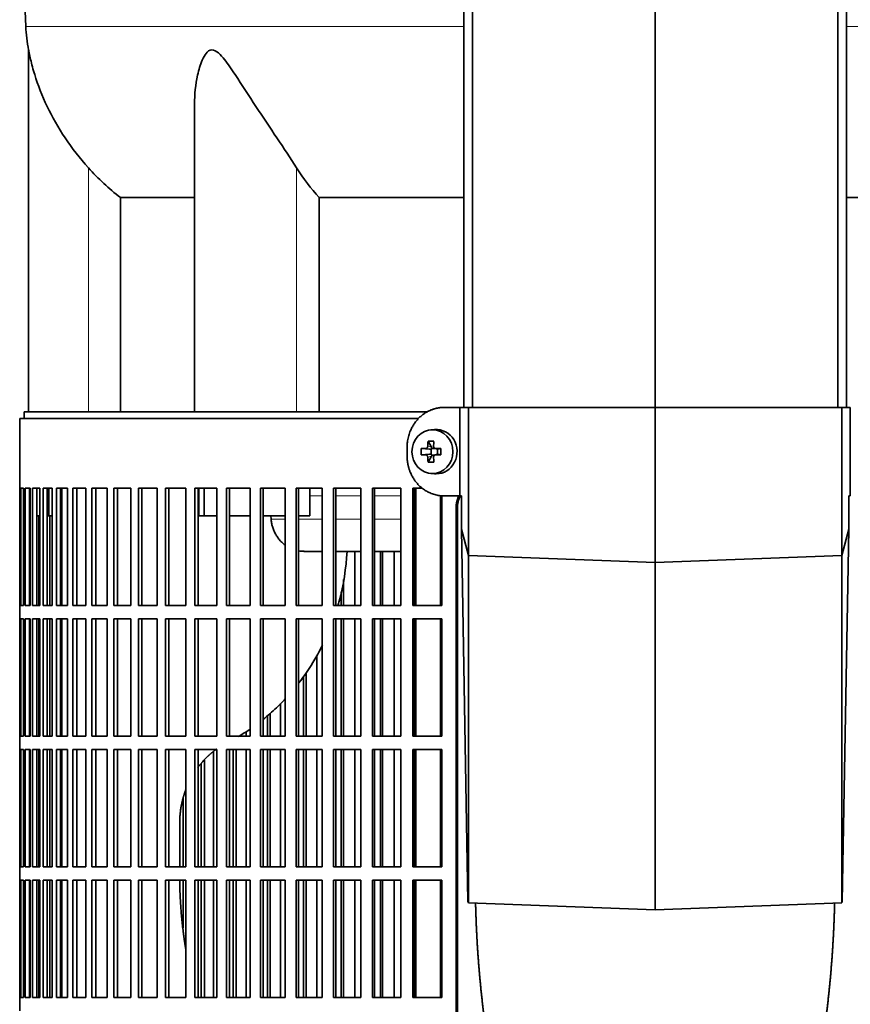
# Model space of a CAD drawing. Header units: millimetres. Extents: x 446 to 1338, y -1671 to 1539.
# Tile 12 of 25: x 453 to 640, y -51 to 171. Entities that reach past the tile are written whole.
import ezdxf

# ---------------------------------------------------------------- set-up
doc = ezdxf.new("R2010")
doc.units = ezdxf.units.MM
for name, color, linetype in [('M5X8_UNI7687', 7, 'Continuous'), ('MID_344-3', 7, 'Continuous'), ('VSI344-454_FILTR', 7, 'Continuous'), ('VSI344-454_SUPPO', 7, 'Continuous'), ('VSI344-454_TERMI', 7, 'Continuous'), ('VSI344_DIFFUSORE', 7, 'Continuous')]:
    doc.layers.add(name, color=color, linetype=linetype)

# ---------------------------------------------------------------- blocks, each defined once
blk = doc.blocks.new('SE')
at = {"layer": 'M5X8_UNI7687', "color": 7, "linetype": 'Continuous', "lineweight": 35}
for p, q in [((546.36, 78.66), (545.51, 78.59)), ((544.87, 76.01), (545.63, 74.7)), ((543.32, 74.36), (545.17, 74.21)), ((545.57, 73.11), (545.57, 74.24)), ((545.74, 74.42), (546.36, 74.42)), ((546.44, 74.41), (547.03, 74.21)), ((546.97, 74.23), (546.97, 73.12)), ((547.71, 74.36), (547.11, 74.21)), ((543.32, 72.98), (545.17, 73.14)), ((544.87, 71.34), (545.63, 72.64)), ((546.38, 72.92), (545.74, 72.92)), ((547.03, 73.13), (546.44, 72.94)), ((547.71, 72.98), (547.11, 73.14)), ((545.51, 68.76), (546.36, 68.69))]:
    blk.add_line(p, q, dxfattribs=at)
at = {"layer": 'M5X8_UNI7687', "color": 4, "linetype": 'Continuous', "lineweight": 9}
for p, q in [((545.17, 74.21), (544.31, 74.38)), ((544.78, 74.88), (545.63, 74.7)), ((546.58, 74.38), (547.11, 74.21)), ((544.31, 72.96), (545.17, 73.14)), ((545.63, 72.64), (544.78, 72.46)), ((547.11, 73.14), (546.58, 72.96))]:
    blk.add_line(p, q, dxfattribs=at)
at = {"layer": 'M5X8_UNI7687', "color": 7, "linetype": 'Continuous', "lineweight": 35}
for centre, radius, start, end in [((554.49, 73.67), 11.19, 176.4519, 183.5481), ((513.76, 73.67), 33.96, 358.8317, 1.1683)]:
    blk.add_arc(centre, radius, start, end, dxfattribs=at)
blk.add_ellipse((545.86, 73.67), major_axis=(0, -4.93), ratio=0.939693, dxfattribs=at)
for centre, major_axis, ratio, start_param, end_param in [((546.71, 73.67), (0, -5), 0.939693, 0, 3.218028), ((548.98, 73.67), (0, 10), 0.422618, 1.335108, 1.449667), ((548.08, 70.61), (-8.99, 2.22), 0.549436, -1.223909, -1.074217), ((548.68, 73.67), (0, 10), 0.258819, 1.335108, 1.449667), ((548.83, 73.52), (-9.99, 0.3), 0.0819, -1.099374, -0.984815), ((545.16, 74.71), (0.805, -0.118), 0.613124, 4.809424, 5.327625), ((545.33, 74.67), (0.03, -0.501), 0.939258, 0.461161, 0.987959), ((545.16, 74.71), (0.521, -0.505), 0.511875, 0.559691, 1.077892), ((548.83, 73.52), (-9.99, 0.3), 0.0819, -1.456192, -1.341632), ((547.11, 74.71), (0.052, 0.506), 0.51441, 3.025925, 3.331693), ((548.83, 73.83), (-9.99, -0.3), 0.0819, 0.984815, 1.099374), ((548.98, 73.67), (0, -10), 0.422618, -1.449667, -1.335108), ((548.08, 76.74), (-8.99, -2.22), 0.549436, 1.074217, 1.223909), ((545.16, 72.63), (0.805, 0.118), 0.613124, 0.95556, 1.473761), ((545.33, 72.67), (0.03, 0.501), 0.939258, 5.295226, 5.822024), ((545.16, 72.63), (0.521, 0.505), 0.511875, 5.205293, 5.723494), ((548.68, 73.67), (0, -10), 0.258819, -1.449667, -1.335108), ((548.83, 73.83), (-9.99, -0.3), 0.0819, 1.341632, 1.456192), ((547.11, 72.63), (0.052, -0.506), 0.51441, 2.951492, 3.25726), ((546.71, 73.67), (0, -5), 0.939693, 6.20675, 6.283185)]:
    blk.add_ellipse(centre, major_axis=major_axis, ratio=ratio, start_param=start_param, end_param=end_param, dxfattribs=at)
for points in [[(544.31, 74.38), (544.33, 74.38), (544.36, 74.38), (544.4, 74.39), (544.44, 74.4), (544.48, 74.42), (544.52, 74.44), (544.56, 74.47), (544.6, 74.5), (544.63, 74.53), (544.67, 74.57), (544.69, 74.61), (544.72, 74.65), (544.74, 74.69), (544.76, 74.73), (544.77, 74.78), (544.78, 74.83), (544.78, 74.86), (544.78, 74.88)], [(546.12, 74.88), (546.12, 74.86), (546.12, 74.83), (546.12, 74.78), (546.13, 74.73), (546.15, 74.69), (546.16, 74.65), (546.19, 74.61), (546.21, 74.57), (546.25, 74.53), (546.28, 74.5), (546.32, 74.47), (546.36, 74.44), (546.4, 74.42), (546.44, 74.4), (546.49, 74.39), (546.53, 74.38), (546.57, 74.38), (546.58, 74.38)], [(544.78, 72.46), (544.78, 72.48), (544.78, 72.52), (544.77, 72.56), (544.76, 72.61), (544.74, 72.65), (544.72, 72.7), (544.69, 72.74), (544.67, 72.78), (544.63, 72.81), (544.6, 72.85), (544.56, 72.88), (544.52, 72.9), (544.48, 72.92), (544.44, 72.94), (544.4, 72.95), (544.36, 72.96), (544.33, 72.96), (544.31, 72.96)], [(546.58, 72.96), (546.57, 72.96), (546.53, 72.96), (546.49, 72.95), (546.44, 72.94), (546.4, 72.92), (546.36, 72.9), (546.32, 72.88), (546.28, 72.85), (546.25, 72.81), (546.21, 72.78), (546.19, 72.74), (546.16, 72.7), (546.15, 72.65), (546.13, 72.61), (546.12, 72.56), (546.12, 72.52), (546.12, 72.48), (546.12, 72.46)]]:
    blk.add_open_spline(points, degree=3, dxfattribs=at)
at = {"layer": 'MID_344-3', "color": 7, "linetype": 'Continuous', "lineweight": 35}
for p, q in [((552.93, 745.67), (552.93, 83.67)), ((554.9, 83.67), (554.9, 745.67)), ((596.14, 83.67), (596.14, 745.67)), ((637.38, 83.67), (637.38, 745.67)), ((639.34, 745.67), (639.34, 83.67))]:
    blk.add_line(p, q, dxfattribs=at)
at = {"layer": 'VSI344-454_FILTR', "color": 7, "linetype": 'Continuous', "lineweight": 35}
for p, q in [((542.67, 81.17), (452.64, 81.17)), ((452.64, 81.17), (452.64, 65.42)), ((452.64, 65.42), (452.76, 65.42)), ((452.64, 38.92), (452.64, 65.42)), ((452.76, 38.92), (452.76, 65.42)), ((452.92, 65.42), (453.53, 65.42)), ((452.92, 38.92), (452.92, 65.42)), ((453.53, 38.92), (453.53, 65.42)), ((453.9, 65.42), (455, 65.42)), ((453.9, 38.92), (453.9, 65.42)), ((454.88, 38.92), (454.88, 65.42)), ((455, 38.92), (455, 65.42)), ((455.56, 65.42), (457.15, 65.42)), ((455.56, 38.92), (455.56, 65.42)), ((456.54, 38.92), (456.54, 65.42)), ((457.15, 38.92), (457.15, 65.42)), ((457.92, 65.42), (459.98, 65.42)), ((457.92, 38.92), (457.92, 65.42)), ((458.88, 38.92), (458.88, 65.42)), ((459.98, 38.92), (459.98, 65.42)), ((460.95, 65.42), (463.47, 65.42)), ((460.95, 38.92), (460.95, 65.42)), ((461.88, 38.92), (461.88, 65.42)), ((463.47, 38.92), (463.47, 65.42)), ((464.63, 65.42), (467.61, 65.42)), ((464.63, 38.92), (464.63, 65.42)), ((465.54, 38.92), (465.54, 65.42)), ((467.61, 38.92), (467.61, 65.42)), ((468.96, 65.42), (472.37, 65.42)), ((468.96, 38.92), (468.96, 65.42)), ((469.84, 38.92), (469.84, 65.42)), ((472.37, 38.92), (472.37, 65.42)), ((473.91, 65.42), (477.74, 65.42)), ((473.91, 38.92), (473.91, 65.42)), ((474.75, 38.92), (474.75, 65.42)), ((477.74, 38.92), (477.74, 65.42)), ((479.45, 65.42), (483.68, 65.42)), ((479.45, 38.92), (479.45, 65.42)), ((480.25, 38.92), (480.25, 65.42)), ((483.68, 38.92), (483.68, 65.42)), ((485.56, 65.42), (490.18, 65.42)), ((485.56, 38.92), (485.56, 65.42)), ((486.32, 38.92), (486.32, 65.42)), ((490.18, 38.92), (490.18, 65.42)), ((492.21, 65.42), (497.18, 65.42)), ((492.21, 38.92), (492.21, 65.42)), ((492.92, 38.92), (492.92, 65.42)), ((497.18, 38.92), (497.18, 65.42)), ((499.37, 65.42), (504.67, 65.42)), ((499.37, 38.92), (499.37, 65.42)), ((500.02, 38.92), (500.02, 65.42)), ((504.67, 38.92), (504.67, 65.42)), ((506.99, 65.42), (512.61, 65.42)), ((506.99, 38.92), (506.99, 65.42)), ((507.59, 38.92), (507.59, 65.42)), ((512.61, 38.92), (512.61, 65.42)), ((515.05, 65.42), (520.95, 65.42)), ((515.05, 38.92), (515.05, 65.42)), ((515.6, 38.92), (515.6, 65.42)), ((520.95, 38.92), (520.95, 65.42)), ((523.51, 65.42), (529.66, 65.42)), ((523.51, 38.92), (523.51, 65.42)), ((524, 38.92), (524, 65.42)), ((529.66, 38.92), (529.66, 65.42)), ((532.32, 65.42), (538.7, 65.42)), ((532.32, 38.92), (532.32, 65.42)), ((532.74, 38.92), (532.74, 65.42)), ((538.7, 38.92), (538.7, 65.42)), ((541.44, 65.42), (543.57, 65.42)), ((541.44, 38.92), (541.44, 65.42)), ((541.8, 38.92), (541.8, 65.42)), ((548.01, 38.92), (548.01, 63.72)), ((551.2, -209.83), (551.2, 61.17)), ((551.51, -209.83), (551.51, 61.17)), ((456.97, 38.92), (456.97, 59.17)), ((459.44, 38.92), (459.44, 59.17)), ((528.33, 38.92), (528.33, 51.17)), ((534.14, 38.92), (534.14, 51.17)), ((534.6, 38.92), (534.6, 51.17)), ((537.24, 38.92), (537.24, 51.17)), ((525.78, 38.92), (525.78, 44.81)), ((525.27, 38.92), (525.27, 42.05)), ((452.64, 38.92), (452.76, 38.92)), ((452.64, 38.92), (452.64, 35.92)), ((452.92, 38.92), (453.53, 38.92)), ((453.9, 38.92), (455, 38.92)), ((455.56, 38.92), (457.15, 38.92)), ((457.92, 38.92), (459.98, 38.92)), ((460.95, 38.92), (463.47, 38.92)), ((464.63, 38.92), (467.61, 38.92)), ((468.96, 38.92), (472.37, 38.92)), ((473.91, 38.92), (477.74, 38.92)), ((479.45, 38.92), (483.68, 38.92)), ((485.56, 38.92), (490.18, 38.92)), ((492.21, 38.92), (497.18, 38.92)), ((499.37, 38.92), (504.67, 38.92)), ((506.99, 38.92), (512.61, 38.92)), ((515.05, 38.92), (520.95, 38.92)), ((523.51, 38.92), (529.66, 38.92)), ((532.32, 38.92), (538.7, 38.92)), ((541.44, 38.92), (548.01, 38.92)), ((452.64, 35.92), (452.76, 35.92)), ((452.64, 9.42), (452.64, 35.92)), ((452.76, 9.42), (452.76, 35.92)), ((452.92, 35.92), (453.53, 35.92)), ((452.92, 9.42), (452.92, 35.92)), ((453.53, 9.42), (453.53, 35.92)), ((453.9, 35.92), (455, 35.92)), ((453.9, 9.42), (453.9, 35.92)), ((454.88, 9.42), (454.88, 35.92)), ((455, 9.42), (455, 35.92)), ((455.56, 35.92), (457.15, 35.92)), ((455.56, 9.42), (455.56, 35.92)), ((456.54, 9.42), (456.54, 35.92)), ((456.97, 9.42), (456.97, 35.92)), ((457.15, 9.42), (457.15, 35.92)), ((457.92, 35.92), (459.98, 35.92)), ((457.92, 9.42), (457.92, 35.92)), ((458.88, 9.42), (458.88, 35.92)), ((459.44, 9.42), (459.44, 35.92)), ((459.98, 9.42), (459.98, 35.92)), ((460.95, 35.92), (463.47, 35.92)), ((460.95, 9.42), (460.95, 35.92)), ((461.88, 9.42), (461.88, 35.92)), ((463.47, 9.42), (463.47, 35.92)), ((464.63, 35.92), (467.61, 35.92)), ((464.63, 9.42), (464.63, 35.92)), ((465.54, 9.42), (465.54, 35.92)), ((467.61, 9.42), (467.61, 35.92)), ((468.96, 35.92), (472.37, 35.92)), ((468.96, 9.42), (468.96, 35.92)), ((469.84, 9.42), (469.84, 35.92)), ((472.37, 9.42), (472.37, 35.92)), ((473.91, 35.92), (477.74, 35.92)), ((473.91, 9.42), (473.91, 35.92)), ((474.75, 9.42), (474.75, 35.92)), ((477.74, 9.42), (477.74, 35.92)), ((479.45, 35.92), (483.68, 35.92)), ((479.45, 9.42), (479.45, 35.92)), ((480.25, 9.42), (480.25, 35.92)), ((483.68, 9.42), (483.68, 35.92)), ((485.56, 35.92), (490.18, 35.92)), ((485.56, 9.42), (485.56, 35.92)), ((486.32, 9.42), (486.32, 35.92)), ((490.18, 9.42), (490.18, 35.92)), ((492.21, 35.92), (497.18, 35.92)), ((492.21, 9.42), (492.21, 35.92)), ((492.92, 9.42), (492.92, 35.92)), ((497.18, 9.42), (497.18, 35.92)), ((499.37, 35.92), (504.67, 35.92)), ((499.37, 9.42), (499.37, 35.92)), ((500.02, 9.42), (500.02, 35.92)), ((504.67, 9.42), (504.67, 35.92)), ((506.99, 35.92), (512.61, 35.92)), ((506.99, 9.42), (506.99, 35.92)), ((507.59, 9.42), (507.59, 35.92)), ((512.61, 9.42), (512.61, 35.92)), ((515.05, 35.92), (520.95, 35.92)), ((515.05, 9.42), (515.05, 35.92)), ((515.6, 9.42), (515.6, 35.92)), ((520.95, 9.42), (520.95, 35.92)), ((523.51, 35.92), (529.66, 35.92)), ((523.51, 9.42), (523.51, 35.92)), ((524, 9.42), (524, 35.92)), ((525.27, 9.42), (525.27, 35.92)), ((525.78, 9.42), (525.78, 35.92)), ((528.33, 9.42), (528.33, 35.92)), ((529.66, 9.42), (529.66, 35.92)), ((532.32, 35.92), (538.7, 35.92)), ((532.32, 9.42), (532.32, 35.92)), ((532.74, 9.42), (532.74, 35.92)), ((534.14, 9.42), (534.14, 35.92)), ((534.6, 9.42), (534.6, 35.92)), ((537.24, 9.42), (537.24, 35.92)), ((538.7, 9.42), (538.7, 35.92)), ((541.44, 35.92), (548.01, 35.92)), ((541.44, 9.42), (541.44, 35.92)), ((541.8, 9.42), (541.8, 35.92)), ((548.01, 9.42), (548.01, 35.92)), ((519.75, 9.42), (519.75, 27.67)), ((516.73, 9.42), (516.73, 22.93)), ((517.31, 9.42), (517.31, 23.8)), ((511.55, 9.42), (511.55, 16.85)), ((508.59, 9.42), (508.59, 14.05)), ((509.22, 9.42), (509.22, 14.6)), ((452.64, 9.42), (452.76, 9.42)), ((452.64, 9.42), (452.64, 6.42)), ((452.92, 9.42), (453.53, 9.42)), ((453.9, 9.42), (455, 9.42)), ((455.56, 9.42), (457.15, 9.42)), ((457.92, 9.42), (459.98, 9.42)), ((460.95, 9.42), (463.47, 9.42)), ((464.63, 9.42), (467.61, 9.42)), ((468.96, 9.42), (472.37, 9.42)), ((473.91, 9.42), (477.74, 9.42)), ((479.45, 9.42), (483.68, 9.42)), ((485.56, 9.42), (490.18, 9.42)), ((492.21, 9.42), (497.18, 9.42)), ((499.37, 9.42), (504.67, 9.42)), ((503.75, 9.42), (503.75, 10.48)), ((506.99, 9.42), (512.61, 9.42)), ((515.05, 9.42), (520.95, 9.42)), ((523.51, 9.42), (529.66, 9.42)), ((532.32, 9.42), (538.7, 9.42)), ((541.44, 9.42), (548.01, 9.42)), ((452.64, 6.42), (452.76, 6.42)), ((452.64, -20.08), (452.64, 6.42)), ((452.76, -20.08), (452.76, 6.42)), ((452.92, 6.42), (453.53, 6.42)), ((452.92, -20.08), (452.92, 6.42)), ((453.53, -20.08), (453.53, 6.42)), ((453.9, 6.42), (455, 6.42)), ((453.9, -20.08), (453.9, 6.42)), ((454.88, -20.08), (454.88, 6.42)), ((455, -20.08), (455, 6.42)), ((455.56, 6.42), (457.15, 6.42)), ((455.56, -20.08), (455.56, 6.42)), ((456.54, -20.08), (456.54, 6.42)), ((456.97, -20.08), (456.97, 6.42)), ((457.15, -20.08), (457.15, 6.42)), ((457.92, 6.42), (459.98, 6.42)), ((457.92, -20.08), (457.92, 6.42)), ((458.88, -20.08), (458.88, 6.42)), ((459.44, -20.08), (459.44, 6.42)), ((459.98, -20.08), (459.98, 6.42)), ((460.95, 6.42), (463.47, 6.42)), ((460.95, -20.08), (460.95, 6.42)), ((461.88, -20.08), (461.88, 6.42)), ((463.47, -20.08), (463.47, 6.42)), ((464.63, 6.42), (467.61, 6.42)), ((464.63, -20.08), (464.63, 6.42)), ((465.54, -20.08), (465.54, 6.42)), ((467.61, -20.08), (467.61, 6.42)), ((468.96, 6.42), (472.37, 6.42)), ((468.96, -20.08), (468.96, 6.42)), ((469.84, -20.08), (469.84, 6.42)), ((472.37, -20.08), (472.37, 6.42)), ((473.91, 6.42), (477.74, 6.42)), ((473.91, -20.08), (473.91, 6.42)), ((474.75, -20.08), (474.75, 6.42)), ((477.74, -20.08), (477.74, 6.42)), ((479.45, 6.42), (483.68, 6.42)), ((479.45, -20.08), (479.45, 6.42)), ((480.25, -20.08), (480.25, 6.42)), ((483.68, -20.08), (483.68, 6.42)), ((485.56, 6.42), (490.18, 6.42)), ((485.56, -20.08), (485.56, 6.42)), ((486.32, -20.08), (486.32, 6.42)), ((490.18, -20.08), (490.18, 6.42)), ((492.21, 6.42), (497.18, 6.42)), ((492.21, -20.08), (492.21, 6.42)), ((492.92, -20.08), (492.92, 6.42)), ((496.41, -20.08), (496.41, 5.96)), ((497.18, -20.08), (497.18, 6.42)), ((499.37, 6.42), (504.67, 6.42)), ((499.37, -20.08), (499.37, 6.42)), ((500.02, -20.08), (500.02, 6.42)), ((500.87, -20.08), (500.87, 6.42)), ((501.55, -20.08), (501.55, 6.42)), ((503.75, -20.08), (503.75, 6.42)), ((504.67, -20.08), (504.67, 6.42)), ((506.99, 6.42), (512.61, 6.42)), ((506.99, -20.08), (506.99, 6.42)), ((507.59, -20.08), (507.59, 6.42)), ((508.59, -20.08), (508.59, 6.42)), ((509.22, -20.08), (509.22, 6.42)), ((511.55, -20.08), (511.55, 6.42)), ((512.61, -20.08), (512.61, 6.42)), ((515.05, 6.42), (520.95, 6.42)), ((515.05, -20.08), (515.05, 6.42)), ((515.6, -20.08), (515.6, 6.42)), ((516.73, -20.08), (516.73, 6.42)), ((517.31, -20.08), (517.31, 6.42)), ((519.75, -20.08), (519.75, 6.42)), ((520.95, -20.08), (520.95, 6.42)), ((523.51, 6.42), (529.66, 6.42)), ((523.51, -20.08), (523.51, 6.42)), ((524, -20.08), (524, 6.42)), ((525.27, -20.08), (525.27, 6.42)), ((525.78, -20.08), (525.78, 6.42)), ((528.33, -20.08), (528.33, 6.42)), ((529.66, -20.08), (529.66, 6.42)), ((532.32, 6.42), (538.7, 6.42)), ((532.32, -20.08), (532.32, 6.42)), ((532.74, -20.08), (532.74, 6.42)), ((534.14, -20.08), (534.14, 6.42)), ((534.6, -20.08), (534.6, 6.42)), ((537.24, -20.08), (537.24, 6.42)), ((538.7, -20.08), (538.7, 6.42)), ((541.44, 6.42), (548.01, 6.42)), ((541.44, -20.08), (541.44, 6.42)), ((541.8, -20.08), (541.8, 6.42)), ((548.01, -20.08), (548.01, 6.42)), ((493.62, -20.08), (493.62, 3.27)), ((494.35, -20.08), (494.35, 4.06)), ((489.55, -20.08), (489.55, -4.48)), ((452.64, -20.08), (452.76, -20.08)), ((452.64, -20.08), (452.64, -23.08)), ((452.92, -20.08), (453.53, -20.08)), ((453.9, -20.08), (455, -20.08)), ((455.56, -20.08), (457.15, -20.08)), ((457.92, -20.08), (459.98, -20.08)), ((460.95, -20.08), (463.47, -20.08)), ((464.63, -20.08), (467.61, -20.08)), ((468.96, -20.08), (472.37, -20.08)), ((473.91, -20.08), (477.74, -20.08)), ((479.45, -20.08), (483.68, -20.08)), ((485.56, -20.08), (490.18, -20.08)), ((492.21, -20.08), (497.18, -20.08)), ((499.37, -20.08), (504.67, -20.08)), ((506.99, -20.08), (512.61, -20.08)), ((515.05, -20.08), (520.95, -20.08)), ((523.51, -20.08), (529.66, -20.08)), ((532.32, -20.08), (538.7, -20.08)), ((541.44, -20.08), (548.01, -20.08)), ((452.64, -23.08), (452.76, -23.08)), ((452.64, -49.58), (452.64, -23.08)), ((452.76, -49.58), (452.76, -23.08)), ((452.92, -23.08), (453.53, -23.08)), ((452.92, -49.58), (452.92, -23.08)), ((453.53, -49.58), (453.53, -23.08)), ((453.9, -23.08), (455, -23.08)), ((453.9, -49.58), (453.9, -23.08)), ((454.88, -49.58), (454.88, -23.08)), ((455, -49.58), (455, -23.08)), ((455.56, -23.08), (457.15, -23.08)), ((455.56, -49.58), (455.56, -23.08)), ((456.54, -49.58), (456.54, -23.08)), ((456.97, -49.58), (456.97, -23.08)), ((457.15, -49.58), (457.15, -23.08)), ((457.92, -23.08), (459.98, -23.08)), ((457.92, -49.58), (457.92, -23.08)), ((458.88, -49.58), (458.88, -23.08)), ((459.44, -49.58), (459.44, -23.08)), ((459.98, -49.58), (459.98, -23.08)), ((460.95, -23.08), (463.47, -23.08)), ((460.95, -49.58), (460.95, -23.08)), ((461.88, -49.58), (461.88, -23.08)), ((463.47, -49.58), (463.47, -23.08)), ((464.63, -23.08), (467.61, -23.08)), ((464.63, -49.58), (464.63, -23.08)), ((465.54, -49.58), (465.54, -23.08)), ((467.61, -49.58), (467.61, -23.08)), ((468.96, -23.08), (472.37, -23.08)), ((468.96, -49.58), (468.96, -23.08)), ((469.84, -49.58), (469.84, -23.08)), ((472.37, -49.58), (472.37, -23.08)), ((473.91, -23.08), (477.74, -23.08)), ((473.91, -49.58), (473.91, -23.08)), ((474.75, -49.58), (474.75, -23.08)), ((477.74, -49.58), (477.74, -23.08)), ((479.45, -23.08), (483.68, -23.08)), ((479.45, -49.58), (479.45, -23.08)), ((480.25, -49.58), (480.25, -23.08)), ((483.68, -49.58), (483.68, -23.08)), ((485.56, -23.08), (490.18, -23.08)), ((485.56, -49.58), (485.56, -23.08)), ((486.32, -49.58), (486.32, -23.08)), ((489.55, -33.84), (489.55, -23.08)), ((490.18, -49.58), (490.18, -23.08)), ((492.21, -23.08), (497.18, -23.08)), ((492.21, -49.58), (492.21, -23.08)), ((492.92, -49.58), (492.92, -23.08)), ((493.62, -49.58), (493.62, -23.08)), ((494.35, -49.58), (494.35, -23.08)), ((496.41, -49.58), (496.41, -23.08)), ((497.18, -49.58), (497.18, -23.08)), ((499.37, -23.08), (504.67, -23.08)), ((499.37, -49.58), (499.37, -23.08)), ((500.02, -49.58), (500.02, -23.08)), ((500.87, -49.58), (500.87, -23.08)), ((501.55, -49.58), (501.55, -23.08)), ((503.75, -49.58), (503.75, -23.08)), ((504.67, -49.58), (504.67, -23.08)), ((506.99, -23.08), (512.61, -23.08)), ((506.99, -49.58), (506.99, -23.08)), ((507.59, -49.58), (507.59, -23.08)), ((508.59, -49.58), (508.59, -23.08)), ((509.22, -49.58), (509.22, -23.08)), ((511.55, -49.58), (511.55, -23.08)), ((512.61, -49.58), (512.61, -23.08)), ((515.05, -23.08), (520.95, -23.08)), ((515.05, -49.58), (515.05, -23.08)), ((515.6, -49.58), (515.6, -23.08)), ((516.73, -49.58), (516.73, -23.08)), ((517.31, -49.58), (517.31, -23.08)), ((519.75, -49.58), (519.75, -23.08)), ((520.95, -49.58), (520.95, -23.08)), ((523.51, -23.08), (529.66, -23.08)), ((523.51, -49.58), (523.51, -23.08)), ((524, -49.58), (524, -23.08)), ((525.27, -49.58), (525.27, -23.08)), ((525.78, -49.58), (525.78, -23.08)), ((528.33, -49.58), (528.33, -23.08)), ((529.66, -49.58), (529.66, -23.08)), ((532.32, -23.08), (538.7, -23.08)), ((532.32, -49.58), (532.32, -23.08)), ((532.74, -49.58), (532.74, -23.08)), ((534.14, -49.58), (534.14, -23.08)), ((534.6, -49.58), (534.6, -23.08)), ((537.24, -49.58), (537.24, -23.08)), ((538.7, -49.58), (538.7, -23.08)), ((541.44, -23.08), (548.01, -23.08)), ((541.44, -49.58), (541.44, -23.08)), ((541.8, -49.58), (541.8, -23.08)), ((548.01, -49.58), (548.01, -23.08)), ((452.64, -49.58), (452.76, -49.58)), ((452.64, -49.58), (452.64, -52.58)), ((452.92, -49.58), (453.53, -49.58)), ((453.9, -49.58), (455, -49.58)), ((455.56, -49.58), (457.15, -49.58)), ((457.92, -49.58), (459.98, -49.58)), ((460.95, -49.58), (463.47, -49.58)), ((464.63, -49.58), (467.61, -49.58)), ((468.96, -49.58), (472.37, -49.58)), ((473.91, -49.58), (477.74, -49.58)), ((479.45, -49.58), (483.68, -49.58)), ((485.56, -49.58), (490.18, -49.58)), ((492.21, -49.58), (497.18, -49.58)), ((499.37, -49.58), (504.67, -49.58)), ((506.99, -49.58), (512.61, -49.58)), ((515.05, -49.58), (520.95, -49.58)), ((523.51, -49.58), (529.66, -49.58)), ((532.32, -49.58), (538.7, -49.58)), ((541.44, -49.58), (548.01, -49.58))]:
    blk.add_line(p, q, dxfattribs=at)
at = {"layer": 'VSI344-454_FILTR', "color": 4, "linetype": 'Continuous', "lineweight": 9}
blk.add_line((551.2, 61.17), (551.51, 61.17), dxfattribs=at)
at = {"layer": 'VSI344-454_FILTR', "color": 7, "linetype": 'Continuous', "lineweight": 35}
for points, knots in [([(551.2, 61.17), (551.2, 61.24), (551.2, 61.39), (551.21, 61.61), (551.24, 61.82), (551.27, 62.04), (551.31, 62.25), (551.36, 62.46), (551.41, 62.67), (551.48, 62.88), (551.61, 63.24), (551.74, 63.51), (551.86, 63.72)], [0, 0, 0, 0, 0.027983, 0.0557899, 0.0834734, 0.1110867, 0.1386835, 0.1663177, 0.1940428, 0.2219119, 0.2499772, 0.3401037, 0.3401037, 0.3401037, 0.3401037]), ([(552.23, 63.82), (552.09, 63.58), (551.91, 63.22), (551.74, 62.72), (551.64, 62.34), (551.56, 61.95), (551.52, 61.56), (551.51, 61.3), (551.51, 61.17)], [0.6449979, 0.6449979, 0.6449979, 0.6449979, 0.7500173, 0.8003848, 0.8502554, 0.8999393, 0.9497504, 1, 1, 1, 1])]:
    blk.add_open_spline(points, degree=3, knots=knots, dxfattribs=at)
at = {"layer": 'VSI344-454_SUPPO', "color": 7, "linetype": 'Continuous', "lineweight": 35}
for p, q in [((544.71, 82.67), (453.64, 82.67)), ((453.64, 82.67), (453.64, 81.17)), ((459.23, 59.17), (459.23, 65.42)), ((462.13, 38.92), (462.13, 65.42)), ((493.07, 59.17), (493.07, 65.42)), ((494.28, 59.17), (494.28, 65.42)), ((518.18, 59.17), (518.18, 65.42)), ((542.07, 38.92), (542.07, 65.42)), ((547.67, 38.92), (547.67, 63.76)), ((454.88, 59.17), (455, 59.17)), ((456.54, 59.17), (457.15, 59.17)), ((458.88, 59.17), (459.23, 59.17)), ((459.23, 59.17), (459.98, 59.17)), ((461.88, 59.17), (462.13, 59.17)), ((493.07, 59.17), (494.28, 59.17)), ((494.28, 59.17), (497.18, 59.17)), ((500.02, 59.17), (504.67, 59.17)), ((507.59, 59.17), (512.61, 59.17)), ((509.41, 58.47), (509.36, 59.17)), ((515.6, 59.17), (518.18, 59.17)), ((516.78, 51.17), (520.95, 51.17)), ((524, 51.17), (529.66, 51.17)), ((532.74, 51.17), (538.7, 51.17)), ((541.8, 51.17), (542.07, 51.17)), ((462.13, 9.42), (462.13, 35.92)), ((542.07, 9.42), (542.07, 35.92)), ((547.67, 9.42), (547.67, 35.92)), ((462.13, -20.08), (462.13, 6.42)), ((542.07, -20.08), (542.07, 6.42)), ((547.67, -20.08), (547.67, 6.42)), ((488.78, -20.08), (488.78, -10.18)), ((462.13, -49.58), (462.13, -23.08)), ((542.07, -49.58), (542.07, -23.08)), ((547.67, -49.58), (547.67, -23.08))]:
    blk.add_line(p, q, dxfattribs=at)
at = {"layer": 'VSI344-454_SUPPO', "color": 4, "linetype": 'Continuous', "lineweight": 9}
for p, q in [((520.95, 63.69), (518.18, 63.69)), ((529.66, 63.69), (524, 63.69)), ((538.7, 63.69), (532.74, 63.69)), ((542.07, 63.69), (541.8, 63.69)), ((509.41, 58.47), (512.61, 58.47)), ((515.6, 58.47), (520.95, 58.47)), ((524, 58.47), (529.66, 58.47)), ((532.74, 58.47), (538.7, 58.47)), ((541.8, 58.47), (542.07, 58.47))]:
    blk.add_line(p, q, dxfattribs=at)
at = {"layer": 'VSI344-454_SUPPO', "color": 7, "linetype": 'Continuous', "lineweight": 35}
for points, degree, knots in [([(509.41, 58.47), (509.45, 58.19), (509.51, 57.6), (509.72, 56.74), (510.02, 55.89), (510.41, 55.07), (510.9, 54.29), (511.48, 53.56), (512.06, 52.99), (512.45, 52.68), (512.6, 52.57)], 3, [0, 0, 0, 0, 0.0417365, 0.0843208, 0.127753, 0.1720331, 0.2171609, 0.2631364, 0.3099596, 0.3384804, 0.3384804, 0.3384804, 0.3384804]), ([(526.57, 51.17), (526.37, 47.35), (525.77, 43.6), (524.69, 39.58), (524.59, 39.24), (524.49, 38.9)], 3, [0.0517388, 0.0517388, 0.0517388, 0.0517388, 0.25, 0.25, 0.2684606, 0.2684606, 0.2684606, 0.2684606]), ([(521.02, 29.99), (520.48, 28.9), (519.91, 27.84), (518.19, 24.93), (516.97, 23.11), (515.64, 21.4)], 3, [0.4358245, 0.4358245, 0.4358245, 0.4358245, 0.5, 0.5, 0.6155764, 0.6155764, 0.6155764, 0.6155764]), ([(512.62, 17.86), (511.98, 17.17), (511.31, 16.5), (509.67, 14.94), (508.67, 14.06), (507.63, 13.23)], 3, [0.6987897, 0.6987897, 0.6987897, 0.6987897, 0.75, 0.75, 0.8223069, 0.8223069, 0.8223069, 0.8223069]), ([(492.89, 2.41), (493.88, 3.72), (495.09, 4.87), (496.04, 5.78), (497.09, 6.53)], 2, [0.6005011, 0.6005011, 0.6005011, 0.75, 0.75, 0.871212, 0.871212, 0.871212]), ([(488.78, -10.18), (488.78, -7.32), (489.51, -4.6), (489.78, -3.59), (490.14, -2.64)], 2, [0, 0, 0, 0.25, 0.25, 0.3403799, 0.3403799, 0.3403799]), ([(490.15, -38.66), (489.85, -36.89), (489.62, -35.11), (488.84, -29.13), (488.78, -23.08)], 2, [0.6816481, 0.6816481, 0.6816481, 0.75, 0.75, 0.9800661, 0.9800661, 0.9800661]), ([(561.34, -75.02), (559.92, -69.09), (558.84, -62.71), (557.74, -56.31), (557.01, -49.6), (556.27, -42.88), (555.89, -35.94), (555.69, -32.09), (555.59, -28.22)], 2, [0, 0, 0, 0.25, 0.25, 0.5, 0.5, 0.75, 0.75, 0.8891852, 0.8891852, 0.8891852]), ([(636.68, -28.22), (636.59, -32.09), (636.38, -35.94), (636.01, -42.88), (635.27, -49.6), (634.53, -56.31), (633.44, -62.71), (632.35, -69.09), (630.93, -75.02)], 2, [0.1108193, 0.1108193, 0.1108193, 0.25, 0.25, 0.5, 0.5, 0.75, 0.75, 1, 1, 1])]:
    blk.add_open_spline(points, degree=degree, knots=knots, dxfattribs=at)
for points in [[(515.58, 51.28), (516.01, 51.2), (516.45, 51.17), (516.89, 51.18)], [(504.68, 11.04), (503.8, 10.44), (502.91, 9.87), (502, 9.34)]]:
    blk.add_open_spline(points, degree=3, dxfattribs=at)
at = {"layer": 'VSI344-454_TERMI', "color": 7, "linetype": 'Continuous', "lineweight": 35}
for p, q in [((548.54, 83.67), (552.05, 83.67)), ((552.05, 83.67), (553.96, 83.67)), ((552.05, 63.67), (552.05, 83.67)), ((553.96, 83.67), (596.14, 83.67)), ((553.96, 50.26), (553.96, 83.67)), ((596.14, 83.67), (638.32, 83.67)), ((596.14, 48.67), (596.14, 83.67)), ((638.32, 83.67), (640.22, 83.67)), ((638.32, 50.26), (638.32, 83.67)), ((640.22, 83.67), (640.22, 63.67)), ((540.14, 74.67), (540.14, 72.67)), ((548.54, 63.67), (552.05, 63.67)), ((552.05, 63.67), (552.41, 63.67)), ((552.41, 56.18), (552.41, 63.67)), ((639.86, 56.18), (639.86, 63.67)), ((640.22, 63.67), (639.86, 63.67)), ((552.41, 56.18), (553.96, 50.26)), ((553.88, -27.86), (552.41, 56.18)), ((638.32, 50.26), (639.86, 56.18)), ((638.39, -27.86), (639.86, 56.18)), ((553.96, 50.26), (596.14, 48.67)), ((553.96, 50.26), (553.96, -28.15)), ((596.14, 48.67), (638.32, 50.26)), ((638.32, 50.26), (638.32, -28.15)), ((596.14, 48.67), (596.14, -29.74)), ((553.96, -28.15), (553.88, -27.86)), ((596.14, -29.74), (553.96, -28.15)), ((638.32, -28.15), (596.14, -29.74)), ((638.39, -27.86), (638.32, -28.15))]:
    blk.add_line(p, q, dxfattribs=at)
for points, knots in [([(548.54, 83.67), (548.45, 83.67), (548.26, 83.67), (547.99, 83.65), (547.71, 83.63), (547.44, 83.6), (547.17, 83.56), (546.9, 83.5), (546.63, 83.44), (546.36, 83.37), (546.1, 83.29), (545.84, 83.2), (545.58, 83.1), (545.15, 82.93), (544.57, 82.63), (543.86, 82.18), (543.19, 81.66), (542.58, 81.06), (542.02, 80.4), (541.53, 79.69), (541.11, 78.93), (540.8, 78.22), (540.57, 77.57), (540.41, 77.01), (540.29, 76.43), (540.2, 75.85), (540.15, 75.26), (540.14, 74.87), (540.14, 74.67)], [0, 0, 0, 0, 0.020905, 0.041705, 0.062421, 0.083075, 0.103688, 0.124284, 0.144884, 0.165511, 0.186186, 0.206932, 0.227771, 0.248723, 0.310801, 0.372931, 0.435895, 0.498659, 0.561404, 0.62443, 0.686816, 0.749074, 0.79132, 0.833156, 0.874759, 0.916313, 0.958, 1, 1, 1, 1]), ([(540.14, 72.67), (540.14, 72.57), (540.14, 72.37), (540.15, 72.08), (540.17, 71.78), (540.21, 71.49), (540.25, 71.2), (540.29, 70.91), (540.35, 70.62), (540.42, 70.34), (540.49, 70.05), (540.58, 69.77), (540.67, 69.49), (540.84, 69.03), (541.11, 68.41), (541.53, 67.65), (542.02, 66.94), (542.58, 66.28), (543.19, 65.69), (543.86, 65.16), (544.57, 64.71), (545.23, 64.38), (545.83, 64.14), (546.36, 63.97), (546.89, 63.83), (547.44, 63.74), (547.99, 63.68), (548.36, 63.68), (548.54, 63.67)], [0, 0, 0, 0, 0.021051, 0.042001, 0.062873, 0.08369, 0.104474, 0.125249, 0.146036, 0.166859, 0.18774, 0.208703, 0.229768, 0.250959, 0.313199, 0.375603, 0.438616, 0.501374, 0.564129, 0.627102, 0.689223, 0.75131, 0.793093, 0.834507, 0.875728, 0.916932, 0.958298, 1, 1, 1, 1])]:
    blk.add_open_spline(points, degree=3, knots=knots, dxfattribs=at)
at = {"layer": 'VSI344_DIFFUSORE', "color": 4, "linetype": 'Continuous', "lineweight": 9}
for p, q in [((454.01, 169.68), (552.93, 169.68)), ((639.34, 169.68), (731.93, 169.68)), ((468.14, 82.67), (468.14, 137.77)), ((515.17, 82.67), (515.17, 137.77))]:
    blk.add_line(p, q, dxfattribs=at)
at = {"layer": 'VSI344_DIFFUSORE', "color": 7, "linetype": 'Continuous', "lineweight": 35}
for p, q in [((454.64, 164.35), (454.64, 82.67)), ((492.13, 152.17), (492.13, 82.67)), ((475.39, 131.05), (492.13, 131.05)), ((475.39, 82.67), (475.39, 131.05)), ((520.3, 131.05), (552.93, 131.05)), ((520.3, 82.67), (520.3, 131.05)), ((639.34, 131.05), (671.97, 131.05))]:
    blk.add_line(p, q, dxfattribs=at)
for centre, radius, start, end in [((503.81, 173.11), 49.92, 152.418, 183.9452), ((507.38, 173.36), 53.5, 183.9452, 189.6895)]:
    blk.add_arc(centre, radius, start, end, dxfattribs=at)
for points, knots in [([(468.14, 137.77), (466.2, 139.94), (464.46, 142.18), (461.34, 146.84), (459.98, 149.24), (457.7, 154), (456.76, 156.42), (455.66, 159.97), (455.35, 161.15), (454.97, 162.75), (454.86, 163.26), (454.69, 164.08), (454.64, 164.38), (454.64, 164.38)], [0, 0, 0, 0, 0.125, 0.125, 0.25, 0.25, 0.375, 0.375, 0.4375, 0.4375, 0.46875, 0.46875, 0.4987011, 0.4987011, 0.4987011, 0.4987011]), ([(515.17, 137.77), (513.8, 139.94), (512.29, 142.18), (509.16, 146.84), (507.55, 149.24), (504.41, 154), (502.86, 156.42), (500.5, 159.97), (499.71, 161.15), (498.45, 162.75), (498.02, 163.26), (497.06, 164.1), (496.52, 164.41), (495.51, 164.36), (495.07, 164.01), (494.39, 163.14), (494.12, 162.63), (493.41, 161.01), (493.08, 159.85), (492.35, 156.55), (492.13, 154.34), (492.13, 152.16)], [0, 0, 0, 0, 0.125, 0.125, 0.25, 0.25, 0.375, 0.375, 0.4375, 0.4375, 0.46875, 0.46875, 0.5, 0.5, 0.53125, 0.53125, 0.5625, 0.5625, 0.625, 0.625, 0.7389823, 0.7389823, 0.7389823, 0.7389823])]:
    blk.add_open_spline(points, degree=3, knots=knots, dxfattribs=at)
for points in [[(475.39, 131.05), (472.76, 133.06), (470.35, 135.31), (468.14, 137.77)], [(520.3, 131.05), (518.44, 133.06), (516.73, 135.31), (515.17, 137.77)]]:
    blk.add_open_spline(points, degree=3, dxfattribs=at)

msp = doc.modelspace()

# ---------------------------------------------------------------- block references
msp.add_blockref('SE', (0, 0))

doc.saveas('drawing.dxf')
